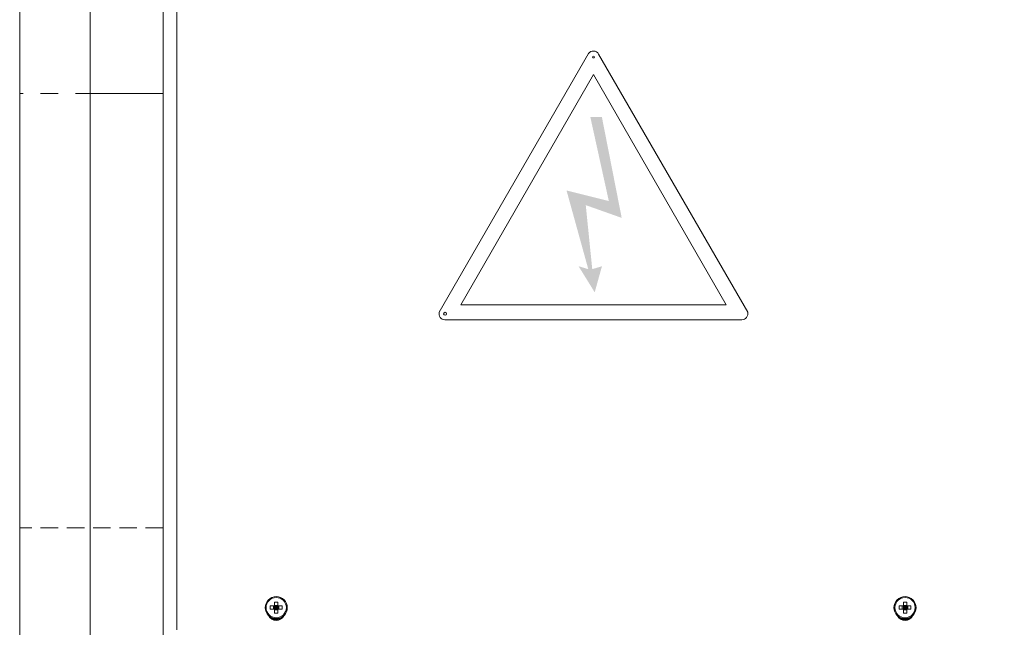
# Model space of a CAD drawing. Header units: millimetres. Extents: x -165365 to -33565, y 7406 to 103342.
# Tile 15 of 256: x -126117 to -125760, y 10763 to 10984. Entities that reach past the tile are written whole.
import ezdxf

# ---------------------------------------------------------------- set-up
doc = ezdxf.new("R2010")
doc.units = ezdxf.units.MM
doc.header["$MEASUREMENT"] = 0
doc.linetypes.add('CENTER', pattern=[50.8, 31.75, -6.35, 6.35, -6.35])
doc.linetypes.add('HIDDEN', pattern=[9.525, 6.35, -3.175])
doc.layers.get('Defpoints').update_dxf_attribs({"color": 252})
doc.layers.add('ELEK OPIS', color=140, linetype='Continuous')
doc.styles.add('FDBES', font='simplex.shx', dxfattribs={"width": 0.7})
doc.styles.add('ROMANS', font='romans.shx')
doc.dimstyles.new('BUD_100', dxfattribs={"dimtxt": 100, "dimasz": 10, "dimexe": 2, "dimexo": 2, "dimgap": 20, "dimtad": 1, "dimdec": 4, "dimrnd": 5, "dimdsep": 46, "dimtxsty": 'FDBES', "dimblk1": 'KR', "dimblk2": 'KR', "dimsah": 1, "dimcen": 10, "dimdle": 2, "dimse1": 1, "dimse2": 1, "dimclrd": 256, "dimclrt": 256, "dimadec": 0, "dimazin": 0, "dimtfac": 0.714286, "dimtdec": 4, "dimtix": 1, "dimtofl": 0, "dimtmove": 0, "dimatfit": 3, "dimldrblk": 'KR', "dimfxl": 1, "dimtvp": 1.428571, "dimtolj": 1, "dimtzin": 0, "dimlwd": -1, "dimarcsym": 0})

# ---------------------------------------------------------------- blocks, each defined once
blk = doc.blocks.new('VVSA11c_FPVHe_SIDEVIEW_v3')
at = {"linetype": 'Continuous', "lineweight": 0}
blk.add_hatch(color=1, dxfattribs=at).paths.add_polyline_path([(1786.4, 769.42), (1801.73, 773.25), (1793.85, 744.73), (1797.37, 745.79), (1791.52, 736.34), (1788.89, 745.79), (1792.41, 744.73), (1794.76, 767.94), (1781.73, 763.32), (1788.91, 799.86), (1793.1, 799.86)])
at = {"color": 7, "linetype": 'Continuous', "lineweight": 0}
for p, q in [((2000, 1082), (2000, 120)), ((1948, 1055.5), (1948, 575.43)), ((1943, 1027), (1943, 614)), ((1974.5, 201.42), (1974.5, 1000.58)), ((1681.16, 622.6), (1676.84, 622.6)), ((1681.16, 621.4), (1676.84, 621.4)), ((1678, 621.4), (1678, 622.6)), ((1678.4, 620.04), (1678.4, 623.96)), ((1678.4, 622.75), (1679.6, 622.75)), ((1678.4, 621.4), (1679.6, 622.6)), ((1678.4, 622.6), (1679.6, 621.4)), ((1678.4, 622), (1679.6, 622)), ((1678.4, 621.25), (1679.6, 621.25)), ((1679, 621.4), (1679, 622.6)), ((1679.6, 620.04), (1679.6, 623.96)), ((1680, 621.4), (1680, 622.6)), ((1909.16, 622.6), (1904.84, 622.6)), ((1909.16, 621.4), (1904.84, 621.4)), ((1906, 621.4), (1906, 622.6)), ((1906.4, 620.04), (1906.4, 623.96)), ((1906.4, 622.75), (1907.6, 622.75)), ((1906.4, 621.4), (1907.6, 622.6)), ((1906.4, 622.6), (1907.6, 621.4)), ((1906.4, 622), (1907.6, 622)), ((1906.4, 621.25), (1907.6, 621.25)), ((1907, 621.4), (1907, 622.6)), ((1907.6, 620.04), (1907.6, 623.96)), ((1908, 621.4), (1908, 622.6))]:
    blk.add_line(p, q, dxfattribs=at)
at = {"color": 0, "lineweight": 0}
for p, q in [((1736.04, 729.11), (1790.09, 822.72)), ((1847.87, 729.14), (1793.74, 822.9)), ((1743.82, 731.85), (1791.97, 815.25)), ((1840.11, 731.85), (1791.97, 815.25)), ((1743.82, 731.85), (1840.11, 731.85)), ((1738.16, 726.4), (1845.85, 726.36))]:
    blk.add_line(p, q, dxfattribs=at)
at = {"color": 9, "linetype": 'CENTER', "lineweight": 0}
blk.add_line((1948, 808.38), (2000, 808.38), dxfattribs=at)
at = {"color": 9, "linetype": 'HIDDEN', "lineweight": 0}
blk.add_line((1947.99, 650.88), (1999.98, 650.88), dxfattribs=at)
at = {"color": 0, "lineweight": 0}
for centre, radius in [((1791.97, 821.63), 0.333), ((1845.75, 728.55), 0.542)]:
    blk.add_circle(centre, radius, dxfattribs=at)
at = {"color": 7, "linetype": 'Continuous', "lineweight": 0}
for centre, radius in [((1679, 622), 4), ((1679, 622), 3.68), ((1907, 622), 4), ((1907, 622), 3.68)]:
    blk.add_circle(centre, radius, dxfattribs=at)
at = {"color": 0, "lineweight": 0}
for centre, radius, start, end in [((1791.97, 821.63), 2.18, 35.6624, 149.7652), ((1738.18, 728.59), 2.2, 166.5485, 269.5922), ((1845.75, 728.55), 2.2, 272.4558, 15.4995)]:
    blk.add_arc(centre, radius, start, end, dxfattribs=at)
at = {"color": 7, "linetype": 'Continuous', "lineweight": 0}
for centre, radius, start, end in [((1699.91, 622), 23.07, 178.5096, 181.4904), ((1679, 601.01), 22.96, 89.9994, 91.4971), ((1679, 601.01), 22.96, 88.5029, 90.0006), ((1658.09, 622), 23.07, 358.5096, 1.4904), ((1927.91, 622), 23.07, 178.5096, 181.4904), ((1907, 601.01), 22.96, 89.9994, 91.4971), ((1907, 601.01), 22.96, 88.5029, 90.0006), ((1886.09, 622), 23.07, 358.5096, 1.4904), ((1679, 620.33), 3, 205.3804, 334.6196), ((1679, 622), 4.2, 234.9551, 305.0449), ((1679, 622), 4.5, 249.5599, 290.4401), ((1679, 642.99), 22.96, 268.5029, 270.0006), ((1679, 642.99), 22.96, 269.9994, 271.4971), ((1907, 620.33), 3, 205.3804, 334.6196), ((1907, 622), 4.2, 234.9551, 305.0449), ((1907, 622), 4.5, 249.5599, 290.4401), ((1907, 642.99), 22.96, 268.5029, 270.0006), ((1907, 642.99), 22.96, 269.9994, 271.4971)]:
    blk.add_arc(centre, radius, start, end, dxfattribs=at)
blk = doc.blocks.new('KR')
for p, q in [((0, -14), (0, 14)), ((-7, 0), (7, 0))]:
    blk.add_line(p, q)
at = {"color": 2}
blk.add_line((-4.95, -4.95), (4.95, 4.95), dxfattribs=at)
blk = doc.blocks.new('*D28262')
at = {"layer": 'Defpoints', "color": 0}
for p in [(-130352.14, 14967.51), (-130352.14, 14967.51), (-130095.3, 14321.01), (-122805.52, 11448.47), (-130352.14, 10967.51)]:
    blk.add_point(p, dxfattribs=at)
at = {"layer": 'ELEK OPIS', "ltscale": 15}
blk.add_arc((-130352.14, 14967.51), 695.65, 270.82363, 334.17637, dxfattribs=at)
at = {"layer": 'ELEK OPIS', "linetype": 'ByBlock', "xscale": 10, "yscale": 10, "zscale": 10}
for p, rotation in [((-129721.66, 14673.52), 64.58818343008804), ((-130352.14, 14271.86), 180.4118165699)]:
    blk.add_blockref('KR', p, dxfattribs=dict(at, rotation=rotation))
at = {"layer": 'ELEK OPIS', "insert": (-130015.97, 14439.84), "char_height": 100, "attachment_point": 5, "rotation": 32.5, "style": 'ROMANS'}
blk.add_mtext('\\A1;65%%d', dxfattribs=at)

msp = doc.modelspace()

# ---------------------------------------------------------------- block references
at = {"xscale": -1}
msp.add_blockref('VVSA11c_FPVHe_SIDEVIEW_v3', (-124116.90506, 10148.57322, -37024.5871), dxfattribs=at)

# ---------------------------------------------------------------- dimensions: what is measured, and where the dimension line sits
at = {"layer": 'ELEK OPIS', "ltscale": 15}
dim = msp.add_angular_dim_2l(base=(-130095.29649, 14321.00892), line1=((-130352.13579, 14967.51216, -37024.5871), (-122805.51547, 11448.46531, -37024.5871)), line2=((-130352.13579, 10967.51216, -37024.5871), (-130352.13579, 14967.51216, -37024.5871)), dimstyle='BUD_100', override={"dimtxsty": 'ROMANS', "dimldrblk": 'KR'}, dxfattribs=at)
dim.commit()
dim.dimension.update_dxf_attribs({"geometry": '*D28262', "text_midpoint": (-130015.97277, 14439.84191, -37024.5871)})

doc.saveas('drawing.dxf')
